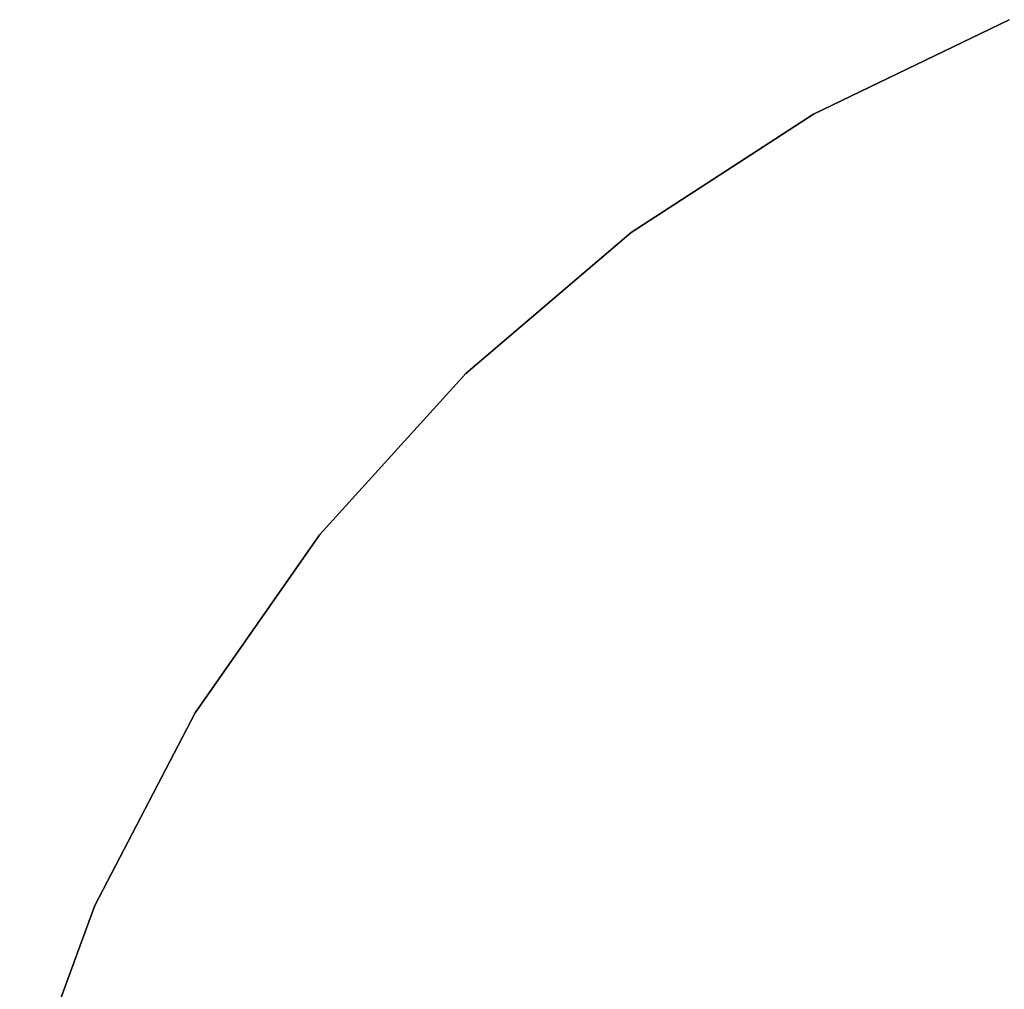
# Model space of a CAD drawing. Extents: x 0.1 to 16.1, y -7 to 7.
# Tile 6 of 68: x 1.4 to 5.4, y 2.5 to 6.5. Entities that reach past the tile are written whole.
import ezdxf

# ---------------------------------------------------------------- set-up
doc = ezdxf.new("R2010")
doc.units = 0
doc.header["$LTSCALE"] = 2.54
doc.layers.get('0').update_dxf_attribs({"color": 13, "linetype": 'CONTINUOUS'})

# ---------------------------------------------------------------- blocks, each defined once
blk = doc.blocks.new('DROPS_WOOD_E_PM_STL')
at = {"color": 0}
for p, q in [((4.645, 6.0992, 29.3581), (5.4531, 6.4884, 29.3581)), ((5.4531, 6.4884, 28.3581), (4.645, 6.0992, 28.3581)), ((4.645, 6.0992, 29.3581), (5.4531, 6.4884, 29.3581)), ((5.4531, 6.4884, 28.3581), (4.645, 6.0992, 28.3581)), ((3.8932, 5.6099, 29.3581), (4.645, 6.0992, 29.3581)), ((4.645, 6.0992, 28.3581), (3.8932, 5.6099, 28.3581)), ((3.8932, 5.6099, 29.3581), (4.645, 6.0992, 29.3581)), ((4.645, 6.0992, 28.3581), (3.8932, 5.6099, 28.3581)), ((4.645, 6.0992, 29.3581), (4.645, 6.0992, 28.3581)), ((4.645, 6.0992, 29.3581), (4.645, 6.0992, 28.3581)), ((3.2102, 5.0284, 29.3581), (3.8932, 5.6099, 29.3581)), ((3.8932, 5.6099, 28.3581), (3.2102, 5.0284, 28.3581)), ((3.2102, 5.0284, 29.3581), (3.8932, 5.6099, 29.3581)), ((3.8932, 5.6099, 28.3581), (3.2102, 5.0284, 28.3581)), ((3.8932, 5.6099, 29.3581), (3.8932, 5.6099, 28.3581)), ((3.8932, 5.6099, 29.3581), (3.8932, 5.6099, 28.3581)), ((2.6072, 4.3644, 29.3581), (3.2102, 5.0284, 29.3581)), ((3.2102, 5.0284, 28.3581), (2.6072, 4.3644, 28.3581)), ((2.6072, 4.3644, 29.3581), (3.2102, 5.0284, 29.3581)), ((3.2102, 5.0284, 28.3581), (2.6072, 4.3644, 28.3581)), ((3.2102, 5.0284, 29.3581), (3.2102, 5.0284, 28.3581)), ((3.2102, 5.0284, 29.3581), (3.2102, 5.0284, 28.3581)), ((2.094, 3.6287, 29.3581), (2.6072, 4.3644, 29.3581)), ((2.6072, 4.3644, 28.3581), (2.094, 3.6287, 28.3581)), ((2.094, 3.6287, 29.3581), (2.6072, 4.3644, 29.3581)), ((2.6072, 4.3644, 28.3581), (2.094, 3.6287, 28.3581)), ((2.6072, 4.3644, 29.3581), (2.6072, 4.3644, 28.3581)), ((2.6072, 4.3644, 29.3581), (2.6072, 4.3644, 28.3581)), ((1.6791, 2.8335, 29.3581), (2.094, 3.6287, 29.3581)), ((2.094, 3.6287, 28.3581), (1.6791, 2.8335, 28.3581)), ((1.6791, 2.8335, 29.3581), (2.094, 3.6287, 29.3581)), ((2.094, 3.6287, 28.3581), (1.6791, 2.8335, 28.3581)), ((2.094, 3.6287, 29.3581), (2.094, 3.6287, 28.3581)), ((2.094, 3.6287, 29.3581), (2.094, 3.6287, 28.3581)), ((1.3693, 1.9917, 29.3581), (1.6791, 2.8335, 29.3581)), ((1.6791, 2.8335, 28.3581), (1.3693, 1.9917, 28.3581)), ((1.3693, 1.9917, 29.3581), (1.6791, 2.8335, 29.3581)), ((1.6791, 2.8335, 28.3581), (1.3693, 1.9917, 28.3581)), ((1.6791, 2.8335, 29.3581), (1.6791, 2.8335, 28.3581)), ((1.6791, 2.8335, 29.3581), (1.6791, 2.8335, 28.3581))]:
    blk.add_line(p, q, dxfattribs=at)

msp = doc.modelspace()

# ---------------------------------------------------------------- block references
at = {"color": 0}
msp.add_blockref('DROPS_WOOD_E_PM_STL', (0, 0), dxfattribs=at)

doc.saveas('drawing.dxf')
